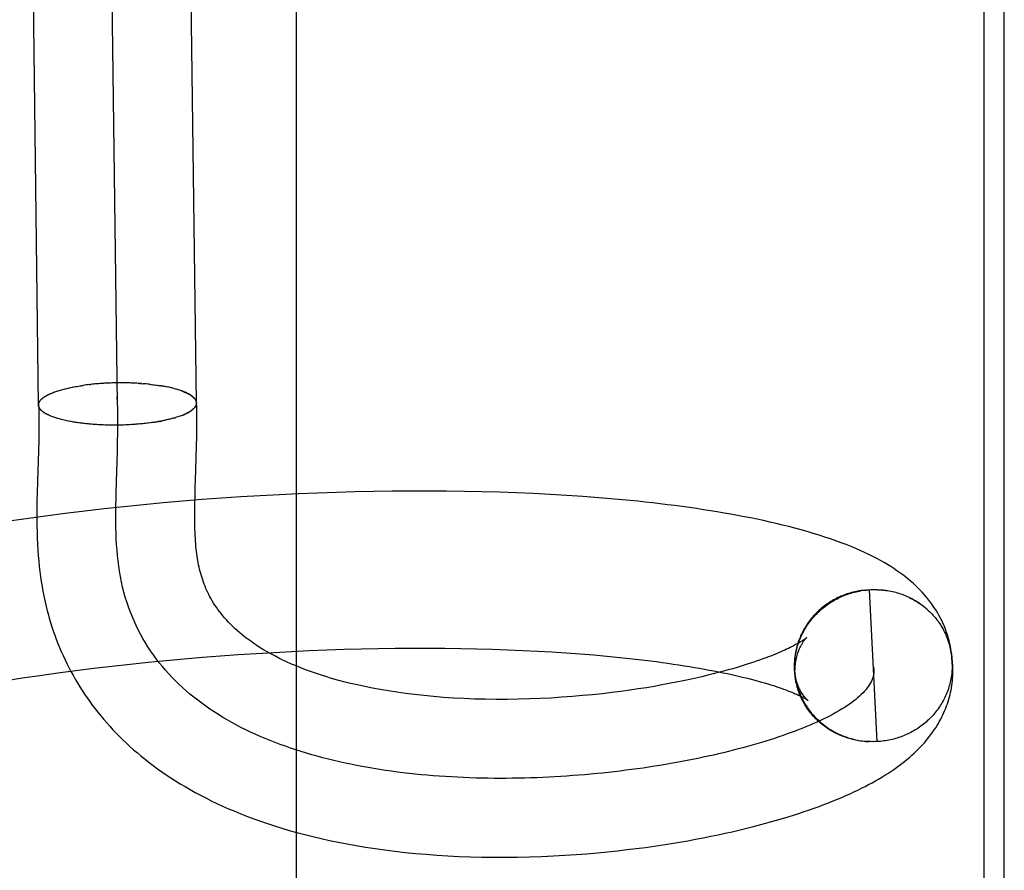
# Model space of a CAD drawing. Header units: inches. Extents: x 0 to 215, y 0 to 139.
# Tile 99 of 111: x 124.854 to 124.979, y 53.258 to 53.365. Entities that reach past the tile are written whole.
import ezdxf

# ---------------------------------------------------------------- set-up
doc = ezdxf.new("R2010")
doc.units = ezdxf.units.IN
doc.header["$LTSCALE"] = 11.804375
doc.header["$MEASUREMENT"] = 0
doc.linetypes.add('HIDDEN', pattern=[0.2, 0.1, -0.1])
doc.layers.add('DEFAULT_2', color=8, linetype='HIDDEN')

msp = doc.modelspace()

# ---------------------------------------------------------------- linework, layer by layer
at = {"layer": 'DEFAULT_2', "color": 8, "linetype": 'HIDDEN'}
for p, q in [((124.85686, 53.31657), (124.85461, 53.49554)), ((124.87686, 53.31682), (124.87461, 53.49569)), ((124.86686, 53.31669), (124.8648, 53.47946)), ((124.88956, 53.10421), (124.88956, 53.47921)), ((124.97662, 53.47918), (124.97662, 53.10424)), ((124.97921, 53.1071), (124.97921, 53.47631)), ((124.86011, 53.31859), (124.86027, 53.31863)), ((124.86042, 53.31867), (124.86062, 53.31871)), ((124.86059, 53.31871), (124.86079, 53.31875)), ((124.86076, 53.31874), (124.86097, 53.31879)), ((124.86093, 53.31878), (124.86116, 53.31883)), ((124.86129, 53.31885), (124.86251, 53.31906)), ((124.86326, 53.31915), (124.86348, 53.31918)), ((124.86368, 53.3192), (124.86345, 53.31917)), ((124.86389, 53.31922), (124.86365, 53.31919)), ((124.86409, 53.31924), (124.86384, 53.31921)), ((124.86429, 53.31925), (124.86404, 53.31923)), ((124.8645, 53.31927), (124.86423, 53.31925)), ((124.8647, 53.31929), (124.86443, 53.31926)), ((124.86491, 53.3193), (124.86463, 53.31928)), ((124.86512, 53.31931), (124.86483, 53.31929)), ((124.86532, 53.31933), (124.86503, 53.31931)), ((124.86553, 53.31934), (124.86523, 53.31932)), ((124.86574, 53.31935), (124.86543, 53.31933)), ((124.86595, 53.31935), (124.86563, 53.31934)), ((124.86616, 53.31936), (124.86584, 53.31935)), ((124.86637, 53.31937), (124.86604, 53.31935)), ((124.86659, 53.31937), (124.86624, 53.31936)), ((124.8668, 53.31938), (124.86645, 53.31937)), ((124.86701, 53.31938), (124.86665, 53.31937)), ((124.86722, 53.31938), (124.86686, 53.31937)), ((124.86743, 53.31938), (124.86708, 53.31938)), ((124.86764, 53.31938), (124.8673, 53.31938)), ((124.86785, 53.31938), (124.86752, 53.31938)), ((124.86806, 53.31937), (124.86774, 53.31937)), ((124.86827, 53.31937), (124.86796, 53.31937)), ((124.86848, 53.31936), (124.86818, 53.31937)), ((124.86869, 53.31935), (124.86839, 53.31936)), ((124.8689, 53.31935), (124.86861, 53.31935)), ((124.8691, 53.31934), (124.86883, 53.31934)), ((124.86931, 53.31933), (124.86904, 53.31933)), ((124.86951, 53.31931), (124.86926, 53.31932)), ((124.87091, 53.3192), (124.87112, 53.31917)), ((124.8711, 53.31918), (124.87132, 53.31914)), ((124.87129, 53.31916), (124.87152, 53.31912)), ((124.87148, 53.31913), (124.87171, 53.31909)), ((124.87166, 53.31911), (124.8719, 53.31907)), ((124.87185, 53.31908), (124.87209, 53.31904)), ((124.87203, 53.31906), (124.87228, 53.31901)), ((124.87239, 53.319), (124.87221, 53.31903)), ((124.87246, 53.31898), (124.87264, 53.31895)), ((124.87291, 53.31891), (124.87264, 53.31895)), ((124.87307, 53.31888), (124.87282, 53.31891)), ((124.87324, 53.31884), (124.873, 53.31888)), ((124.8734, 53.31881), (124.87317, 53.31885)), ((124.87356, 53.31877), (124.87334, 53.31881)), ((124.87372, 53.31874), (124.87351, 53.31877)), ((124.87387, 53.3187), (124.87367, 53.31874)), ((124.87402, 53.31866), (124.87383, 53.3187)), ((124.87416, 53.31862), (124.87398, 53.31866)), ((124.87414, 53.31862), (124.87429, 53.31857)), ((124.85816, 53.31791), (124.85832, 53.31798)), ((124.85827, 53.31797), (124.85843, 53.31803)), ((124.85839, 53.31802), (124.85855, 53.31808)), ((124.85851, 53.31807), (124.85867, 53.31813)), ((124.85863, 53.31812), (124.8588, 53.31818)), ((124.85876, 53.31817), (124.85893, 53.31823)), ((124.8765, 53.31607), (124.8764, 53.31601)), ((124.87655, 53.31613), (124.87647, 53.31607)), ((124.85844, 53.31516), (124.85827, 53.31522)), ((124.85856, 53.31512), (124.85839, 53.31517)), ((124.85868, 53.31507), (124.85851, 53.31512)), ((124.8588, 53.31502), (124.85864, 53.31507)), ((124.85893, 53.31498), (124.85877, 53.31502)), ((124.85907, 53.31493), (124.8589, 53.31498)), ((124.8592, 53.31489), (124.85907, 53.31493)), ((124.87283, 53.31461), (124.87256, 53.31456)), ((124.87299, 53.31465), (124.87274, 53.3146)), ((124.87316, 53.31469), (124.87292, 53.31463)), ((124.87332, 53.31472), (124.87309, 53.31467)), ((124.87348, 53.31476), (124.87326, 53.31471)), ((124.87364, 53.3148), (124.87343, 53.31475)), ((124.8738, 53.31484), (124.87359, 53.31479)), ((124.87395, 53.31488), (124.87375, 53.31484)), ((124.87407, 53.31492), (124.87391, 53.31488)), ((124.87395, 53.31488), (124.8741, 53.31493)), ((124.87407, 53.31492), (124.87424, 53.31497)), ((124.86062, 53.31453), (124.86043, 53.31458)), ((124.8608, 53.31449), (124.8606, 53.31454)), ((124.86098, 53.31446), (124.86077, 53.31451)), ((124.86116, 53.31442), (124.86094, 53.31447)), ((124.86135, 53.31439), (124.86112, 53.31444)), ((124.86148, 53.31438), (124.86129, 53.31441)), ((124.86166, 53.31435), (124.86135, 53.31439)), ((124.86185, 53.31432), (124.86154, 53.31436)), ((124.86203, 53.3143), (124.86173, 53.31433)), ((124.86223, 53.31427), (124.86192, 53.31431)), ((124.86242, 53.31425), (124.86212, 53.31428)), ((124.86261, 53.31423), (124.86232, 53.31425)), ((124.86281, 53.3142), (124.86252, 53.31423)), ((124.86301, 53.31418), (124.86272, 53.31421)), ((124.86321, 53.31416), (124.86293, 53.31418)), ((124.86341, 53.31414), (124.86314, 53.31416)), ((124.86362, 53.31413), (124.86334, 53.31414)), ((124.86383, 53.31411), (124.86356, 53.31413)), ((124.86403, 53.3141), (124.86377, 53.31411)), ((124.86424, 53.31408), (124.86398, 53.31409)), ((124.86445, 53.31407), (124.8642, 53.31408)), ((124.86466, 53.31406), (124.86441, 53.31407)), ((124.86488, 53.31405), (124.86463, 53.31406)), ((124.86663, 53.31401), (124.86638, 53.31402)), ((124.86686, 53.31402), (124.8666, 53.31402)), ((124.86706, 53.31402), (124.86682, 53.31402)), ((124.86727, 53.31402), (124.86703, 53.31402)), ((124.86812, 53.31405), (124.8679, 53.31405)), ((124.86855, 53.31408), (124.86829, 53.31406)), ((124.86876, 53.31409), (124.8685, 53.31407)), ((124.86897, 53.3141), (124.8687, 53.31408)), ((124.8691, 53.31411), (124.8689, 53.3141)), ((124.8693, 53.31413), (124.86897, 53.3141)), ((124.8695, 53.31414), (124.86919, 53.31412)), ((124.8697, 53.31416), (124.8694, 53.31413)), ((124.86989, 53.31418), (124.86961, 53.31415)), ((124.87009, 53.3142), (124.86981, 53.31417)), ((124.87028, 53.31422), (124.87002, 53.31419)), ((124.87048, 53.31424), (124.87023, 53.31421)), ((124.87067, 53.31426), (124.87043, 53.31424)), ((124.87086, 53.31429), (124.87063, 53.31426)), ((124.87104, 53.31431), (124.87083, 53.31428)), ((124.87123, 53.31434), (124.87104, 53.31431)), ((124.87123, 53.31434), (124.87248, 53.31454)), ((124.85689, 53.31213), (124.85685, 53.31072)), ((124.87688, 53.31129), (124.8769, 53.31261)), ((124.86685, 53.31062), (124.86689, 53.3121)), ((124.87684, 53.31004), (124.87688, 53.31129)), ((124.85685, 53.31072), (124.85673, 53.30696)), ((124.86673, 53.30689), (124.86685, 53.31062)), ((124.85673, 53.30696), (124.85669, 53.30535)), ((124.86669, 53.30541), (124.86673, 53.30689)), ((124.87669, 53.30505), (124.87671, 53.30609)), ((124.87667, 53.30405), (124.87669, 53.30505)), ((124.88005, 53.30475), (124.87758, 53.30457)), ((124.8825, 53.30492), (124.88005, 53.30475)), ((124.88494, 53.30506), (124.8825, 53.30492)), ((124.88738, 53.3052), (124.88494, 53.30506)), ((124.8898, 53.30531), (124.88738, 53.3052)), ((124.8922, 53.30541), (124.8898, 53.30531)), ((124.8946, 53.30549), (124.8922, 53.30541)), ((124.89697, 53.30556), (124.8946, 53.30549)), ((124.89933, 53.30561), (124.89697, 53.30556)), ((124.90167, 53.30564), (124.89933, 53.30561)), ((124.90399, 53.30566), (124.90167, 53.30564)), ((124.90629, 53.30566), (124.90399, 53.30566)), ((124.90856, 53.30565), (124.90629, 53.30566)), ((124.91081, 53.30562), (124.90856, 53.30565)), ((124.91304, 53.30557), (124.91081, 53.30562)), ((124.91524, 53.30551), (124.91304, 53.30557)), ((124.91742, 53.30543), (124.91524, 53.30551)), ((124.91956, 53.30534), (124.91742, 53.30543)), ((124.92168, 53.30523), (124.91956, 53.30534)), ((124.92377, 53.3051), (124.92168, 53.30523)), ((124.92582, 53.30497), (124.92377, 53.3051)), ((124.8652, 53.3034), (124.86272, 53.30311)), ((124.86768, 53.30367), (124.8652, 53.3034)), ((124.87016, 53.30392), (124.86768, 53.30367)), ((124.87264, 53.30415), (124.87016, 53.30392)), ((124.87512, 53.30437), (124.87264, 53.30415)), ((124.87758, 53.30457), (124.87512, 53.30437)), ((124.85528, 53.30216), (124.85281, 53.3018)), ((124.85775, 53.30249), (124.85528, 53.30216)), ((124.86023, 53.30281), (124.85775, 53.30249)), ((124.86272, 53.30311), (124.86023, 53.30281)), ((124.96147, 53.29309), (124.96108, 53.29305)), ((124.96128, 53.29308), (124.96169, 53.29312)), ((124.96149, 53.29311), (124.9619, 53.29314)), ((124.9617, 53.29313), (124.96211, 53.29315)), ((124.96311, 53.27391), (124.96211, 53.29315)), ((124.97198, 53.28702), (124.97233, 53.28589)), ((124.87762, 53.2846), (124.8799, 53.28478)), ((124.8799, 53.28478), (124.88217, 53.28494)), ((124.88217, 53.28494), (124.88443, 53.28509)), ((124.88443, 53.28509), (124.88669, 53.28522)), ((124.88669, 53.28522), (124.88893, 53.28534)), ((124.88893, 53.28534), (124.89116, 53.28544)), ((124.89116, 53.28544), (124.89337, 53.28553)), ((124.89337, 53.28553), (124.89557, 53.28561)), ((124.89557, 53.28561), (124.89775, 53.28566)), ((124.89775, 53.28566), (124.89991, 53.28571)), ((124.89991, 53.28571), (124.90205, 53.28574)), ((124.90205, 53.28574), (124.90416, 53.28575)), ((124.90416, 53.28575), (124.90625, 53.28575)), ((124.90625, 53.28575), (124.90832, 53.28574)), ((124.90832, 53.28574), (124.91035, 53.28571)), ((124.91035, 53.28571), (124.91236, 53.28567)), ((124.91236, 53.28567), (124.91434, 53.28562)), ((124.91434, 53.28562), (124.91628, 53.28555)), ((124.91628, 53.28555), (124.91819, 53.28547)), ((124.91819, 53.28547), (124.92007, 53.28538)), ((124.92007, 53.28538), (124.92191, 53.28527)), ((124.92191, 53.28527), (124.92371, 53.28516)), ((124.92371, 53.28516), (124.92547, 53.28503)), ((124.92547, 53.28503), (124.92719, 53.28489)), ((124.86388, 53.2832), (124.86617, 53.28347)), ((124.86617, 53.28347), (124.86846, 53.28373)), ((124.86846, 53.28373), (124.87075, 53.28397)), ((124.87075, 53.28397), (124.87304, 53.28419)), ((124.87304, 53.28419), (124.87533, 53.2844)), ((124.87533, 53.2844), (124.87762, 53.2846)), ((124.95261, 53.28361), (124.95261, 53.28341)), ((124.97259, 53.28416), (124.97261, 53.28371)), ((124.97269, 53.28247), (124.97267, 53.28359)), ((124.85479, 53.28197), (124.85705, 53.2823)), ((124.85705, 53.2823), (124.85932, 53.28261)), ((124.85932, 53.28261), (124.8616, 53.28291)), ((124.8616, 53.28291), (124.86388, 53.2832)), ((124.95261, 53.28341), (124.95264, 53.28302)), ((124.95261, 53.28321), (124.95265, 53.28281)), ((124.95264, 53.2828), (124.95268, 53.28241)), ((124.95265, 53.2826), (124.9527, 53.28221)), ((124.95268, 53.2824), (124.95273, 53.282)), ((124.9527, 53.2822), (124.95276, 53.2818)), ((124.85254, 53.28162), (124.85479, 53.28197)), ((124.95274, 53.28199), (124.9528, 53.2816)), ((124.95285, 53.28133), (124.95277, 53.28179)), ((124.95281, 53.28159), (124.9529, 53.28115)), ((124.95286, 53.28139), (124.95293, 53.281)), ((124.96247, 53.2739), (124.96205, 53.27389)), ((124.96268, 53.2739), (124.96226, 53.27389)), ((124.96289, 53.2739), (124.96247, 53.27389)), ((124.96311, 53.27391), (124.96268, 53.27389)), ((124.96332, 53.27392), (124.96289, 53.2739))]:
    msp.add_line(p, q, dxfattribs=at)
for points in [[(124.85904, 53.31827), (124.85918, 53.31832), (124.85932, 53.31837)], [(124.85934, 53.31837), (124.85949, 53.31841), (124.85963, 53.31846), (124.85979, 53.3185), (124.85994, 53.31854), (124.8601, 53.31859), (124.86026, 53.31863), (124.86042, 53.31867)], [(124.86111, 53.31882), (124.86134, 53.31886), (124.86153, 53.3189), (124.86172, 53.31893)], [(124.86192, 53.31897), (124.86211, 53.319), (124.86231, 53.31903), (124.86251, 53.31906)], [(124.86329, 53.31916), (124.86309, 53.31913), (124.8629, 53.31911), (124.8627, 53.31908), (124.86251, 53.31906)], [(124.86992, 53.31929), (124.86972, 53.3193), (124.86947, 53.31931)], [(124.86968, 53.3193), (124.86989, 53.31928), (124.8701, 53.31927)], [(124.87091, 53.3192), (124.87071, 53.31922), (124.87052, 53.31924), (124.87032, 53.31925), (124.87012, 53.31927)], [(124.87274, 53.31894), (124.87256, 53.31897), (124.87228, 53.31901)], [(124.87689, 53.31684), (124.87688, 53.31686), (124.87688, 53.31692), (124.87687, 53.31697), (124.87685, 53.31703), (124.87684, 53.31708), (124.87681, 53.31714), (124.87678, 53.3172), (124.87675, 53.31725), (124.87671, 53.31731), (124.87667, 53.31736), (124.87663, 53.31742), (124.87658, 53.31747), (124.87652, 53.31753), (124.87647, 53.31758), (124.8764, 53.31763), (124.87634, 53.31769), (124.87627, 53.31774), (124.87619, 53.31779), (124.87611, 53.31784), (124.87603, 53.31789), (124.87594, 53.31794), (124.87585, 53.31799), (124.87575, 53.31804), (124.87565, 53.31809), (124.87555, 53.31814), (124.87544, 53.31819), (124.87533, 53.31823), (124.87521, 53.31828), (124.8751, 53.31832), (124.87497, 53.31837), (124.87485, 53.31841), (124.87472, 53.31846), (124.87458, 53.3185), (124.87445, 53.31854), (124.87431, 53.31858)], [(124.87498, 53.31835), (124.8751, 53.31831), (124.87523, 53.31826), (124.87535, 53.31821), (124.87546, 53.31816), (124.87557, 53.31811), (124.87568, 53.31806), (124.87578, 53.31801), (124.87588, 53.31796), (124.87597, 53.31791), (124.87606, 53.31785), (124.87614, 53.3178), (124.87622, 53.31774), (124.8763, 53.31769), (124.87637, 53.31763), (124.87643, 53.31758), (124.87649, 53.31752), (124.87655, 53.31747), (124.8766, 53.31741), (124.87665, 53.31735), (124.87669, 53.3173), (124.87673, 53.31724), (124.87676, 53.31718), (124.87679, 53.31712), (124.87681, 53.31706), (124.87683, 53.317), (124.87684, 53.31695), (124.87685, 53.31689), (124.87686, 53.31683), (124.87686, 53.31682)], [(124.85686, 53.31657), (124.85686, 53.31658), (124.85686, 53.31664), (124.85687, 53.3167), (124.85688, 53.31676), (124.8569, 53.31682), (124.85692, 53.31688), (124.85695, 53.31694), (124.85698, 53.317), (124.85702, 53.31706), (124.85706, 53.31712), (124.85711, 53.31717), (124.85716, 53.31723), (124.85722, 53.31729), (124.85728, 53.31735), (124.85735, 53.31741), (124.85742, 53.31747), (124.85749, 53.31752), (124.85757, 53.31758), (124.85766, 53.31764), (124.85775, 53.31769), (124.85785, 53.31775), (124.85795, 53.3178), (124.85805, 53.31786), (124.85816, 53.31791)], [(124.85688, 53.31655), (124.85688, 53.31658), (124.85689, 53.31664), (124.85689, 53.3167), (124.8569, 53.31675), (124.85692, 53.31681), (124.85694, 53.31687), (124.85697, 53.31693), (124.857, 53.31699), (124.85703, 53.31704), (124.85707, 53.3171), (124.85712, 53.31716), (124.85717, 53.31722), (124.85722, 53.31727), (124.85728, 53.31733), (124.85734, 53.31739), (124.85741, 53.31744), (124.85748, 53.3175), (124.85756, 53.31755), (124.85764, 53.31761), (124.85772, 53.31766), (124.85781, 53.31772), (124.8579, 53.31777), (124.858, 53.31782), (124.8581, 53.31788), (124.85821, 53.31793)], [(124.8589, 53.31822), (124.85906, 53.31828), (124.8592, 53.31832)], [(124.86689, 53.3121), (124.86691, 53.31284), (124.86692, 53.31366), (124.86692, 53.31447), (124.86692, 53.31528), (124.8669, 53.31608), (124.86688, 53.31687), (124.86684, 53.31766)], [(124.85832, 53.31521), (124.85816, 53.31527), (124.85805, 53.31532), (124.85795, 53.31537), (124.85785, 53.31543), (124.85775, 53.31548), (124.85766, 53.31553), (124.85758, 53.31559), (124.8575, 53.31564), (124.85742, 53.3157), (124.85735, 53.31575), (124.85728, 53.31581), (124.85722, 53.31587), (124.85716, 53.31592), (124.85711, 53.31598), (124.85706, 53.31604), (124.85702, 53.3161), (124.85698, 53.31616), (124.85695, 53.31622), (124.85692, 53.31628), (124.8569, 53.31634), (124.85688, 53.3164), (124.85687, 53.31646), (124.85686, 53.31652), (124.85686, 53.31657)], [(124.85688, 53.31655), (124.8569, 53.316), (124.85691, 53.31539), (124.85692, 53.31476), (124.85692, 53.31412), (124.85691, 53.31347), (124.8569, 53.3128), (124.85689, 53.31213)], [(124.85821, 53.31526), (124.85811, 53.31531), (124.85801, 53.31536), (124.85791, 53.31541), (124.85781, 53.31546), (124.85772, 53.31551), (124.85764, 53.31557), (124.85756, 53.31562), (124.85748, 53.31567), (124.85741, 53.31573), (124.85734, 53.31578), (124.85728, 53.31584), (124.85722, 53.31589), (124.85717, 53.31595), (124.85712, 53.316), (124.85707, 53.31606), (124.85703, 53.31612), (124.857, 53.31617), (124.85697, 53.31623), (124.85694, 53.31629), (124.85692, 53.31635), (124.8569, 53.3164), (124.85689, 53.31646), (124.85689, 53.31652), (124.85688, 53.31655)], [(124.87644, 53.31602), (124.87633, 53.31595), (124.87626, 53.31589), (124.87618, 53.31584), (124.8761, 53.31578), (124.87602, 53.31573), (124.87593, 53.31567), (124.87583, 53.31562), (124.87573, 53.31556), (124.87563, 53.31551), (124.87552, 53.31546), (124.87541, 53.31541), (124.87529, 53.31535), (124.87517, 53.3153), (124.87505, 53.31525), (124.87492, 53.3152), (124.87478, 53.31515), (124.87465, 53.31511), (124.87451, 53.31506), (124.87436, 53.31501), (124.87422, 53.31497)], [(124.87504, 53.31524), (124.87516, 53.31529), (124.87528, 53.31534), (124.87539, 53.31539), (124.8755, 53.31544), (124.8756, 53.31549), (124.8757, 53.31554), (124.8758, 53.31559), (124.8759, 53.31564), (124.87599, 53.31569), (124.87607, 53.31575), (124.87615, 53.3158), (124.87623, 53.31585), (124.8763, 53.31591), (124.87637, 53.31596)], [(124.87686, 53.31682), (124.87686, 53.31677), (124.87685, 53.31671), (124.87684, 53.31665), (124.87682, 53.31659), (124.8768, 53.31653), (124.87678, 53.31647), (124.87675, 53.31641), (124.87671, 53.31636), (124.87667, 53.3163), (124.87663, 53.31624), (124.87658, 53.31618), (124.87652, 53.31612)], [(124.87665, 53.31624), (124.8767, 53.31629), (124.87673, 53.31635), (124.87677, 53.31641), (124.8768, 53.31646), (124.87682, 53.31652), (124.87685, 53.31658), (124.87686, 53.31663), (124.87687, 53.31669), (124.87688, 53.31675), (124.87689, 53.3168), (124.87689, 53.31684)], [(124.8769, 53.31261), (124.87691, 53.3133), (124.87692, 53.31401), (124.87692, 53.31475), (124.87691, 53.31551), (124.8769, 53.31629), (124.87689, 53.31684)], [(124.86045, 53.31456), (124.86028, 53.3146), (124.86011, 53.31464), (124.85995, 53.31468), (124.85979, 53.31472), (124.85963, 53.31476), (124.85948, 53.3148), (124.85933, 53.31484), (124.85918, 53.31489), (124.85904, 53.31493)], [(124.86641, 53.31401), (124.86618, 53.31401), (124.86596, 53.31402), (124.86574, 53.31402), (124.86552, 53.31402), (124.86529, 53.31403), (124.86507, 53.31404), (124.86485, 53.31405)], [(124.86833, 53.31406), (124.86809, 53.31405), (124.86788, 53.31404), (124.86768, 53.31403), (124.86747, 53.31403), (124.86727, 53.31402)], [(124.87181, 53.31443), (124.87162, 53.3144), (124.87143, 53.31437), (124.87123, 53.31434)], [(124.87265, 53.31458), (124.87238, 53.31453), (124.87219, 53.31449), (124.872, 53.31446)], [(124.87671, 53.30609), (124.87678, 53.30828), (124.87684, 53.31004)], [(124.85669, 53.30535), (124.85667, 53.30453), (124.85666, 53.3037), (124.85665, 53.30287), (124.85666, 53.30205), (124.85667, 53.30124), (124.85668, 53.30045), (124.85671, 53.29968), (124.85674, 53.29893), (124.85678, 53.29819), (124.85684, 53.29748), (124.85689, 53.29679), (124.85696, 53.29611), (124.85704, 53.29545), (124.85712, 53.29481), (124.85721, 53.29418), (124.85731, 53.29356), (124.85742, 53.29296), (124.85753, 53.29238), (124.85766, 53.2918), (124.85779, 53.29123), (124.85792, 53.29067), (124.85807, 53.29011), (124.85822, 53.28956), (124.85839, 53.28901), (124.85856, 53.28847), (124.85873, 53.28794), (124.85892, 53.2874), (124.85912, 53.28687), (124.85932, 53.28635), (124.85953, 53.28582), (124.85975, 53.28531), (124.85998, 53.2848), (124.86022, 53.28429), (124.86046, 53.28379), (124.86071, 53.28329), (124.86097, 53.2828), (124.86124, 53.28231), (124.86151, 53.28182), (124.8618, 53.28134), (124.86209, 53.28086), (124.86239, 53.28039), (124.8627, 53.27992), (124.86302, 53.27945), (124.86335, 53.27898), (124.86368, 53.27852), (124.86403, 53.27807), (124.86438, 53.27762), (124.86474, 53.27717), (124.86512, 53.27672), (124.8655, 53.27628), (124.86589, 53.27585), (124.86629, 53.27541), (124.8667, 53.27498), (124.86712, 53.27455), (124.86755, 53.27413), (124.868, 53.27371), (124.86845, 53.27329), (124.86891, 53.27288), (124.86939, 53.27247), (124.86987, 53.27206), (124.87037, 53.27166), (124.87088, 53.27126), (124.8714, 53.27086), (124.87194, 53.27047), (124.87249, 53.27008), (124.87305, 53.26969), (124.87362, 53.26931), (124.87421, 53.26894), (124.87481, 53.26856), (124.87543, 53.2682), (124.87606, 53.26783), (124.8767, 53.26747), (124.87737, 53.26711), (124.87805, 53.26676), (124.87875, 53.26641), (124.87946, 53.26607), (124.88019, 53.26573), (124.88095, 53.2654), (124.88172, 53.26507), (124.88251, 53.26474), (124.88332, 53.26443), (124.88415, 53.26412), (124.885, 53.26381), (124.88587, 53.26351), (124.88677, 53.26322), (124.88769, 53.26293), (124.88863, 53.26265), (124.8896, 53.26238), (124.8906, 53.26212), (124.89162, 53.26186), (124.89267, 53.26161), (124.89374, 53.26138), (124.89484, 53.26115), (124.89597, 53.26093), (124.89712, 53.26072), (124.8983, 53.26053), (124.89951, 53.26034), (124.90075, 53.26017), (124.90202, 53.26001), (124.90331, 53.25987), (124.90463, 53.25974), (124.90597, 53.25962), (124.90734, 53.25952), (124.90873, 53.25943), (124.91013, 53.25936), (124.91157, 53.25931), (124.91302, 53.25927), (124.9145, 53.25925), (124.91601, 53.25925), (124.91753, 53.25927), (124.91906, 53.2593), (124.92058, 53.25935), (124.92208, 53.25942), (124.92355, 53.2595), (124.92497, 53.25959), (124.92634, 53.2597), (124.92767, 53.25981), (124.92895, 53.25994), (124.9302, 53.26007), (124.93141, 53.26021), (124.93259, 53.26035), (124.93374, 53.2605), (124.93486, 53.26066), (124.93596, 53.26083), (124.93703, 53.261), (124.93808, 53.26117), (124.9391, 53.26135), (124.9401, 53.26153), (124.94107, 53.26172), (124.94202, 53.2619), (124.94295, 53.2621), (124.94385, 53.26229), (124.94473, 53.26249), (124.94559, 53.26269), (124.94643, 53.26289), (124.94726, 53.2631), (124.94806, 53.2633), (124.94884, 53.26351), (124.94961, 53.26373), (124.95036, 53.26394), (124.9511, 53.26415), (124.95181, 53.26437), (124.95251, 53.26459), (124.95319, 53.26481), (124.95386, 53.26503), (124.95451, 53.26525), (124.95514, 53.26548), (124.95576, 53.2657), (124.95636, 53.26593), (124.95695, 53.26615), (124.95752, 53.26638), (124.95808, 53.26661), (124.95862, 53.26684), (124.95914, 53.26707), (124.95966, 53.2673), (124.96015, 53.26753), (124.96064, 53.26776), (124.96111, 53.26799), (124.96157, 53.26822), (124.96201, 53.26845), (124.96245, 53.26869), (124.96287, 53.26892), (124.96328, 53.26916), (124.96369, 53.2694), (124.96408, 53.26964), (124.96446, 53.26988), (124.96484, 53.27013), (124.9652, 53.27038), (124.96556, 53.27063), (124.9659, 53.27088), (124.96624, 53.27113), (124.96656, 53.27139), (124.96688, 53.27165), (124.96719, 53.27191), (124.96749, 53.27217), (124.96778, 53.27243), (124.96806, 53.2727), (124.96833, 53.27297), (124.96859, 53.27323), (124.96884, 53.2735), (124.96909, 53.27377), (124.96932, 53.27404), (124.96954, 53.27432), (124.96975, 53.27459), (124.96996, 53.27486), (124.97015, 53.27513), (124.97034, 53.2754), (124.97052, 53.27567), (124.97069, 53.27594), (124.97085, 53.27621), (124.97101, 53.27649), (124.97116, 53.27676), (124.9713, 53.27704), (124.97143, 53.27731), (124.97156, 53.27759), (124.97168, 53.27787), (124.97179, 53.27815), (124.9719, 53.27843), (124.972, 53.27871)], [(124.86713, 53.2955), (124.86703, 53.29616), (124.86694, 53.29683), (124.86687, 53.29751), (124.86681, 53.2982), (124.86676, 53.29889), (124.86672, 53.2996), (124.86669, 53.30031), (124.86667, 53.30102), (124.86666, 53.30174), (124.86665, 53.30247), (124.86666, 53.3032), (124.86666, 53.30393), (124.86668, 53.30467), (124.86669, 53.30541)], [(124.97261, 53.28371), (124.9726, 53.284), (124.97258, 53.28434), (124.97256, 53.28467), (124.97252, 53.28501), (124.97248, 53.28534), (124.97243, 53.28567), (124.97237, 53.28601), (124.9723, 53.28634), (124.97222, 53.28667), (124.97214, 53.28699), (124.97204, 53.28732), (124.97194, 53.28764), (124.97182, 53.28797), (124.9717, 53.28829), (124.97157, 53.28861), (124.97143, 53.28892), (124.97129, 53.28924), (124.97113, 53.28955), (124.97096, 53.28986), (124.97079, 53.29017), (124.97061, 53.29048), (124.97041, 53.29078), (124.97021, 53.29109), (124.97, 53.29139), (124.96977, 53.29168), (124.96954, 53.29198), (124.9693, 53.29227), (124.96905, 53.29256), (124.96879, 53.29285), (124.96852, 53.29313), (124.96824, 53.29341), (124.96795, 53.29369), (124.96765, 53.29397), (124.96734, 53.29424), (124.96702, 53.29451), (124.96668, 53.29478), (124.96634, 53.29504), (124.96598, 53.29531), (124.96561, 53.29557), (124.96522, 53.29583), (124.96482, 53.29608), (124.9644, 53.29634), (124.96397, 53.2966), (124.96352, 53.29685), (124.96305, 53.29711), (124.96256, 53.29736), (124.96204, 53.29762), (124.96151, 53.29787), (124.96096, 53.29812), (124.96039, 53.29837), (124.95979, 53.29862), (124.95918, 53.29887), (124.95854, 53.29911), (124.95788, 53.29935), (124.95719, 53.29959), (124.95649, 53.29983), (124.95576, 53.30006), (124.95501, 53.30029), (124.95425, 53.30052), (124.95348, 53.30074), (124.95269, 53.30095), (124.9519, 53.30115), (124.95111, 53.30135), (124.95031, 53.30154), (124.94951, 53.30173), (124.94871, 53.30191), (124.9479, 53.30208), (124.94708, 53.30225), (124.94625, 53.30241), (124.94541, 53.30257), (124.94457, 53.30272), (124.94371, 53.30287), (124.94285, 53.30302), (124.94197, 53.30316), (124.94109, 53.3033), (124.9402, 53.30343), (124.9393, 53.30356), (124.9384, 53.30369), (124.93748, 53.30381), (124.93656, 53.30393), (124.93562, 53.30404), (124.93468, 53.30415), (124.93373, 53.30426), (124.93277, 53.30436), (124.9318, 53.30446), (124.93083, 53.30455), (124.92984, 53.30464), (124.92885, 53.30473), (124.92785, 53.30481), (124.92582, 53.30497)], [(124.95417, 53.28708), (124.95416, 53.28708), (124.95415, 53.28707), (124.95414, 53.28706), (124.95412, 53.28704), (124.95409, 53.28702), (124.95406, 53.287), (124.95403, 53.28697), (124.95398, 53.28694), (124.95393, 53.2869), (124.95387, 53.28686), (124.9538, 53.28681), (124.95372, 53.28676), (124.95364, 53.2867), (124.95354, 53.28664), (124.95344, 53.28658), (124.95333, 53.28651), (124.9532, 53.28644), (124.95307, 53.28636), (124.95293, 53.28628), (124.95277, 53.2862), (124.95261, 53.28611), (124.95244, 53.28602), (124.95225, 53.28592), (124.95206, 53.28583), (124.95185, 53.28572), (124.95163, 53.28562), (124.9514, 53.28551), (124.95115, 53.2854), (124.95089, 53.28529), (124.95062, 53.28517), (124.95033, 53.28505), (124.95002, 53.28492), (124.9497, 53.28479), (124.94935, 53.28466), (124.94899, 53.28452), (124.94861, 53.28438), (124.94821, 53.28424), (124.94779, 53.28409), (124.94735, 53.28394), (124.94688, 53.28379), (124.9464, 53.28363), (124.94589, 53.28348), (124.94536, 53.28331), (124.94481, 53.28315), (124.94422, 53.28299), (124.94362, 53.28282), (124.94298, 53.28265), (124.94232, 53.28248), (124.94163, 53.28231), (124.9409, 53.28213), (124.94015, 53.28196), (124.93935, 53.28178), (124.93853, 53.2816), (124.93766, 53.28143), (124.93677, 53.28125), (124.93583, 53.28108), (124.93487, 53.28091), (124.93387, 53.28074), (124.93283, 53.28058), (124.93175, 53.28042), (124.93064, 53.28027), (124.92948, 53.28012), (124.92829, 53.27998), (124.92706, 53.27985), (124.92579, 53.27973), (124.9245, 53.27961), (124.92317, 53.27952), (124.92181, 53.27943), (124.92043, 53.27936), (124.91904, 53.27931), (124.91764, 53.27927), (124.91624, 53.27925), (124.91484, 53.27925), (124.91346, 53.27927), (124.91209, 53.2793), (124.91075, 53.27936), (124.90943, 53.27943), (124.90815, 53.27951), (124.90689, 53.27961), (124.90567, 53.27973), (124.90449, 53.27986), (124.90335, 53.28), (124.90225, 53.28016), (124.90119, 53.28032), (124.90016, 53.2805), (124.89916, 53.28068), (124.89819, 53.28088), (124.89726, 53.28108), (124.89637, 53.28129), (124.89553, 53.2815), (124.89474, 53.28171), (124.89399, 53.28192), (124.89328, 53.28214), (124.8926, 53.28235), (124.89195, 53.28257), (124.89132, 53.28279), (124.8907, 53.28302), (124.8901, 53.28325), (124.88951, 53.28349), (124.88893, 53.28373), (124.88837, 53.28398), (124.88782, 53.28424), (124.8873, 53.2845), (124.88679, 53.28476), (124.8863, 53.28502), (124.88582, 53.28528), (124.88537, 53.28555), (124.88494, 53.28581), (124.88452, 53.28608), (124.88412, 53.28635), (124.88374, 53.28662), (124.88337, 53.28688), (124.88302, 53.28715), (124.88268, 53.28742), (124.88236, 53.28769), (124.88205, 53.28796), (124.88175, 53.28823), (124.88146, 53.2885), (124.88119, 53.28877), (124.88092, 53.28904), (124.88067, 53.28932), (124.88043, 53.28959), (124.8802, 53.28986), (124.87999, 53.29013), (124.87978, 53.2904), (124.87958, 53.29067), (124.87939, 53.29094), (124.87921, 53.29121), (124.87904, 53.29147), (124.87888, 53.29174), (124.87873, 53.29201), (124.87858, 53.29227), (124.87844, 53.29254), (124.87831, 53.2928), (124.87819, 53.29307), (124.87807, 53.29333), (124.87796, 53.2936), (124.87786, 53.29386), (124.87776, 53.29412), (124.87766, 53.29439), (124.87758, 53.29466), (124.87749, 53.29493), (124.87741, 53.2952), (124.87734, 53.29548), (124.87727, 53.29575), (124.8772, 53.29602), (124.87715, 53.29629), (124.87709, 53.29656), (124.87704, 53.29684), (124.87699, 53.29712), (124.87695, 53.2974), (124.87691, 53.2977), (124.87687, 53.298), (124.87684, 53.29832), (124.87681, 53.29865), (124.87678, 53.29899), (124.87675, 53.29934), (124.87673, 53.2997), (124.87671, 53.30008), (124.87669, 53.30047), (124.87668, 53.30088), (124.87667, 53.3013), (124.87666, 53.30173), (124.87666, 53.30217), (124.87665, 53.30262), (124.87666, 53.30309), (124.87666, 53.30356), (124.87667, 53.30405)], [(124.96261, 53.28353), (124.96265, 53.28334), (124.96268, 53.28315), (124.96269, 53.28296), (124.96269, 53.28277), (124.96268, 53.28258), (124.96265, 53.28239), (124.96261, 53.28219), (124.96255, 53.28198), (124.96247, 53.28177), (124.96238, 53.28156), (124.96227, 53.28135), (124.96215, 53.28114), (124.96201, 53.28093), (124.96185, 53.28072), (124.96169, 53.28051), (124.9615, 53.2803), (124.96131, 53.28008), (124.96109, 53.27987), (124.96087, 53.27966), (124.96063, 53.27945), (124.96038, 53.27924), (124.96011, 53.27903), (124.95983, 53.27883), (124.95954, 53.27862), (124.95923, 53.27841), (124.95891, 53.2782), (124.95858, 53.278), (124.95823, 53.27779), (124.95788, 53.27759), (124.95751, 53.27739), (124.95713, 53.27719), (124.95674, 53.27698), (124.95633, 53.27678), (124.95592, 53.27659), (124.95549, 53.27639), (124.95505, 53.27619), (124.9546, 53.276), (124.95415, 53.27581), (124.95368, 53.27561), (124.9532, 53.27542), (124.95271, 53.27524), (124.95221, 53.27505), (124.9517, 53.27487), (124.95118, 53.27468), (124.95065, 53.2745), (124.95011, 53.27432), (124.94956, 53.27415), (124.949, 53.27397), (124.94844, 53.2738), (124.94787, 53.27363), (124.94728, 53.27346), (124.94669, 53.27329), (124.9461, 53.27313), (124.94549, 53.27297), (124.94488, 53.27281), (124.94426, 53.27265), (124.94363, 53.2725), (124.94299, 53.27235), (124.94235, 53.2722), (124.9417, 53.27206), (124.94104, 53.27192), (124.94038, 53.27178), (124.93971, 53.27164), (124.93904, 53.27151), (124.93836, 53.27138), (124.93767, 53.27125), (124.93698, 53.27113), (124.93629, 53.27101), (124.93558, 53.27089), (124.93488, 53.27078), (124.93417, 53.27067), (124.93345, 53.27056), (124.93273, 53.27046), (124.932, 53.27036), (124.93127, 53.27027), (124.93054, 53.27017), (124.92981, 53.27009), (124.92907, 53.27), (124.92832, 53.26992), (124.92757, 53.26985), (124.92683, 53.26978), (124.92607, 53.26971), (124.92532, 53.26965), (124.92456, 53.26959), (124.9238, 53.26954), (124.92304, 53.26949), (124.92227, 53.26944), (124.92151, 53.2694), (124.92074, 53.26936), (124.91997, 53.26933), (124.9192, 53.26931), (124.91843, 53.26929), (124.91766, 53.26927), (124.91689, 53.26926), (124.91611, 53.26925), (124.91534, 53.26925), (124.91457, 53.26925), (124.91379, 53.26926), (124.91302, 53.26927), (124.91225, 53.26929), (124.91148, 53.26932), (124.9107, 53.26935), (124.90993, 53.26938), (124.90916, 53.26942), (124.9084, 53.26947), (124.90763, 53.26952), (124.90686, 53.26958), (124.9061, 53.26964), (124.90534, 53.26971), (124.90458, 53.26979), (124.90382, 53.26987), (124.90307, 53.26996), (124.90232, 53.27005), (124.90157, 53.27015), (124.90082, 53.27026), (124.90008, 53.27037), (124.89934, 53.27049), (124.89861, 53.27062), (124.89788, 53.27075), (124.89715, 53.27089), (124.89643, 53.27103), (124.89571, 53.27118), (124.89499, 53.27134), (124.89428, 53.27151), (124.89358, 53.27168), (124.89288, 53.27186), (124.89218, 53.27204), (124.89149, 53.27224), (124.89081, 53.27244), (124.89013, 53.27264), (124.88946, 53.27286), (124.88879, 53.27308), (124.88814, 53.27331), (124.88748, 53.27354), (124.88684, 53.27379), (124.8862, 53.27404), (124.88556, 53.2743), (124.88494, 53.27456), (124.88432, 53.27484), (124.88371, 53.27512), (124.88311, 53.27541), (124.88251, 53.27571), (124.88192, 53.27602), (124.88135, 53.27633), (124.88078, 53.27665), (124.88021, 53.27698), (124.87966, 53.27732), (124.87912, 53.27767), (124.87858, 53.27802), (124.87806, 53.27839), (124.87754, 53.27876), (124.87704, 53.27914), (124.87654, 53.27953), (124.87605, 53.27992), (124.87558, 53.28033), (124.87511, 53.28075), (124.87466, 53.28117), (124.87421, 53.2816), (124.87378, 53.28205), (124.87336, 53.2825), (124.87295, 53.28296), (124.87255, 53.28343), (124.87216, 53.2839), (124.87178, 53.28439), (124.87142, 53.28489), (124.87107, 53.28539), (124.87073, 53.28591), (124.8704, 53.28644), (124.87009, 53.28697), (124.86979, 53.28752), (124.8695, 53.28807), (124.86922, 53.28863), (124.86896, 53.28921), (124.86871, 53.28979), (124.86848, 53.29038), (124.86826, 53.29099), (124.86805, 53.2916), (124.86786, 53.29223), (124.86769, 53.29286), (124.86752, 53.2935), (124.86738, 53.29416), (124.86724, 53.29482), (124.86713, 53.2955)], [(124.96126, 53.29306), (124.96088, 53.29302), (124.96067, 53.29298), (124.96047, 53.29294), (124.96027, 53.2929), (124.96007, 53.29285), (124.95987, 53.2928), (124.95967, 53.29274), (124.95947, 53.29268), (124.95927, 53.29262), (124.95908, 53.29255), (124.95889, 53.29247), (124.95869, 53.2924), (124.9585, 53.29232), (124.95832, 53.29223), (124.95813, 53.29215), (124.95795, 53.29206), (124.95776, 53.29196), (124.95758, 53.29186), (124.95741, 53.29176), (124.95723, 53.29166), (124.95706, 53.29155), (124.95689, 53.29143), (124.95672, 53.29132), (124.95655, 53.2912), (124.95639, 53.29108), (124.95623, 53.29095), (124.95607, 53.29082), (124.95591, 53.29069), (124.95576, 53.29055), (124.95561, 53.29042), (124.95546, 53.29027), (124.95532, 53.29013), (124.95518, 53.28998), (124.95504, 53.28983), (124.95491, 53.28968), (124.95478, 53.28953), (124.95465, 53.28937), (124.95453, 53.28921), (124.95441, 53.28905), (124.95429, 53.28888), (124.95418, 53.28871), (124.95407, 53.28855), (124.95396, 53.28837), (124.95386, 53.2882), (124.95376, 53.28802), (124.95367, 53.28785), (124.95358, 53.28767), (124.95349, 53.28749), (124.95341, 53.2873), (124.95333, 53.28712), (124.95325, 53.28693), (124.95318, 53.28675), (124.95311, 53.28656), (124.95305, 53.28637), (124.95299, 53.28618), (124.95294, 53.28598), (124.95289, 53.28579), (124.95284, 53.28559), (124.9528, 53.2854), (124.95276, 53.2852), (124.95273, 53.28501), (124.9527, 53.28481), (124.95267, 53.28461), (124.95265, 53.28441), (124.95263, 53.28421), (124.95262, 53.28401), (124.95261, 53.28381), (124.95261, 53.28361)], [(124.95263, 53.28323), (124.95263, 53.28343), (124.95264, 53.28364), (124.95264, 53.28384), (124.95266, 53.28405), (124.95268, 53.28425), (124.9527, 53.28446), (124.95272, 53.28466), (124.95276, 53.28486), (124.95279, 53.28507), (124.95283, 53.28527), (124.95288, 53.28547), (124.95292, 53.28567), (124.95298, 53.28587), (124.95303, 53.28607), (124.9531, 53.28627), (124.95316, 53.28647), (124.95323, 53.28666), (124.95331, 53.28685), (124.95339, 53.28705), (124.95347, 53.28724), (124.95356, 53.28743), (124.95365, 53.28761), (124.95375, 53.2878), (124.95384, 53.28798), (124.95395, 53.28816), (124.95406, 53.28834), (124.95417, 53.28852), (124.95428, 53.28869), (124.9544, 53.28887), (124.95452, 53.28904), (124.95465, 53.2892), (124.95478, 53.28937), (124.95491, 53.28953), (124.95505, 53.28969), (124.95519, 53.28985), (124.95534, 53.29), (124.95548, 53.29015), (124.95563, 53.2903), (124.95579, 53.29044), (124.95594, 53.29059), (124.9561, 53.29072), (124.95627, 53.29086), (124.95643, 53.29099), (124.9566, 53.29112), (124.95677, 53.29125), (124.95694, 53.29137), (124.95712, 53.29149), (124.9573, 53.2916), (124.95748, 53.29171), (124.95766, 53.29182), (124.95785, 53.29192), (124.95804, 53.29202), (124.95823, 53.29212), (124.95842, 53.29221), (124.95861, 53.2923), (124.95881, 53.29238), (124.95901, 53.29246), (124.9592, 53.29254), (124.9594, 53.29261), (124.95961, 53.29267), (124.95981, 53.29274), (124.96001, 53.2928), (124.96022, 53.29285), (124.96043, 53.2929), (124.96064, 53.29295), (124.96084, 53.29299), (124.96105, 53.29303)], [(124.9619, 53.29314), (124.96232, 53.29317), (124.96253, 53.29317), (124.96274, 53.29318), (124.96295, 53.29318), (124.96316, 53.29317), (124.96338, 53.29316), (124.96359, 53.29315), (124.9638, 53.29313), (124.964, 53.29311), (124.96421, 53.29308), (124.96442, 53.29305), (124.96463, 53.29301), (124.96484, 53.29297), (124.96504, 53.29293), (124.96524, 53.29288), (124.96545, 53.29283), (124.96565, 53.29277), (124.96585, 53.29271), (124.96605, 53.29265), (124.96625, 53.29258), (124.96644, 53.29251), (124.96664, 53.29243), (124.96683, 53.29235), (124.96702, 53.29226), (124.96721, 53.29217), (124.96739, 53.29208), (124.96758, 53.29199), (124.96776, 53.29189), (124.96794, 53.29178), (124.96812, 53.29167), (124.96829, 53.29156), (124.96846, 53.29145), (124.96863, 53.29133), (124.9688, 53.29121), (124.96896, 53.29108), (124.96913, 53.29095), (124.96928, 53.29082), (124.96944, 53.29069)], [(124.96211, 53.29315), (124.96232, 53.29317), (124.96253, 53.29317), (124.96274, 53.29317), (124.96295, 53.29317), (124.96316, 53.29316), (124.96337, 53.29315), (124.96358, 53.29314), (124.96379, 53.29312), (124.964, 53.2931), (124.96421, 53.29307), (124.96442, 53.29304), (124.96462, 53.293)], [(124.96643, 53.29249), (124.96663, 53.29241), (124.96682, 53.29233), (124.96701, 53.29224), (124.9672, 53.29215), (124.96738, 53.29206), (124.96757, 53.29196), (124.96775, 53.29186), (124.96793, 53.29176), (124.96811, 53.29165), (124.96828, 53.29154), (124.96845, 53.29143), (124.96862, 53.29131), (124.96879, 53.29119), (124.96895, 53.29106), (124.96912, 53.29093), (124.96927, 53.2908), (124.96943, 53.29067), (124.96958, 53.29053), (124.96973, 53.29039), (124.96988, 53.29024), (124.97002, 53.29009), (124.97016, 53.28994), (124.9703, 53.28979), (124.97043, 53.28964), (124.97056, 53.28948), (124.97068, 53.28932), (124.97081, 53.28915), (124.97093, 53.28899), (124.97104, 53.28882), (124.97115, 53.28865), (124.97126, 53.28847), (124.97136, 53.2883), (124.97146, 53.28812), (124.97156, 53.28794), (124.97165, 53.28776), (124.97174, 53.28758), (124.97182, 53.28739), (124.9719, 53.28721), (124.97198, 53.28702)], [(124.97105, 53.28883), (124.97116, 53.28866), (124.97126, 53.28848), (124.97137, 53.28831), (124.97147, 53.28813), (124.97156, 53.28795), (124.97165, 53.28777), (124.97174, 53.28758), (124.97182, 53.2874), (124.9719, 53.28721), (124.97198, 53.28702)], [(124.95271, 53.28244), (124.9527, 53.28264), (124.95269, 53.28286), (124.9527, 53.28307), (124.95271, 53.28329), (124.95272, 53.2835), (124.95274, 53.2837), (124.95277, 53.28391), (124.9528, 53.2841), (124.95283, 53.28429), (124.95287, 53.28447), (124.95291, 53.28465), (124.95296, 53.28482), (124.95301, 53.28498), (124.95306, 53.28514), (124.95311, 53.28528), (124.95316, 53.28543), (124.95322, 53.28556), (124.95327, 53.28569), (124.95332, 53.28581), (124.95338, 53.28592), (124.95343, 53.28603), (124.95348, 53.28613), (124.95354, 53.28622), (124.95359, 53.28631), (124.95364, 53.2864), (124.95369, 53.28647), (124.95374, 53.28655), (124.95378, 53.28662), (124.95383, 53.28668), (124.95387, 53.28674), (124.95391, 53.28679), (124.95395, 53.28684), (124.95398, 53.28688), (124.95402, 53.28692), (124.95405, 53.28696), (124.95407, 53.28699), (124.9541, 53.28702), (124.95412, 53.28704), (124.95414, 53.28705), (124.95415, 53.28707), (124.95416, 53.28708), (124.95416, 53.28708)], [(124.92719, 53.28489), (124.92887, 53.28474), (124.92969, 53.28466), (124.9305, 53.28458), (124.9313, 53.28449), (124.93209, 53.2844), (124.93287, 53.28432), (124.93364, 53.28422), (124.93439, 53.28413), (124.93513, 53.28404), (124.93586, 53.28394), (124.93658, 53.28384), (124.93728, 53.28374), (124.93797, 53.28363), (124.93865, 53.28353), (124.93931, 53.28342), (124.93996, 53.28331), (124.9406, 53.2832), (124.94123, 53.28309), (124.94184, 53.28298), (124.94243, 53.28287), (124.94301, 53.28275), (124.94358, 53.28264), (124.94413, 53.28252), (124.94467, 53.2824), (124.9452, 53.28229), (124.94571, 53.28217), (124.9462, 53.28205), (124.94668, 53.28193), (124.94715, 53.28181), (124.9476, 53.2817), (124.94803, 53.28158), (124.94845, 53.28146), (124.94885, 53.28135), (124.94924, 53.28123), (124.94962, 53.28112), (124.94997, 53.281), (124.95032, 53.28089), (124.95064, 53.28078), (124.95096, 53.28067), (124.95125, 53.28057), (124.95153, 53.28046), (124.9518, 53.28036), (124.95205, 53.28026), (124.95229, 53.28017), (124.95251, 53.28007), (124.95271, 53.27998), (124.95291, 53.2799), (124.95309, 53.27981), (124.95325, 53.27973), (124.9534, 53.27966), (124.95354, 53.27959), (124.95367, 53.27952), (124.95378, 53.27946), (124.95388, 53.2794), (124.95397, 53.27935), (124.95405, 53.27931), (124.95412, 53.27926), (124.95417, 53.27923), (124.95422, 53.2792), (124.95426, 53.27917), (124.95428, 53.27915), (124.95429, 53.27915)], [(124.97239, 53.28561), (124.97233, 53.28586), (124.97233, 53.28589)], [(124.97267, 53.28359), (124.97266, 53.28381), (124.97264, 53.28406), (124.97261, 53.28432), (124.97258, 53.28458), (124.97254, 53.28484), (124.9725, 53.28509), (124.97245, 53.28535), (124.97237, 53.28569)], [(124.97241, 53.28552), (124.97244, 53.28536), (124.97247, 53.28519), (124.9725, 53.28502), (124.97252, 53.28485), (124.97254, 53.28468), (124.97256, 53.28451), (124.97258, 53.28433), (124.97259, 53.28416)], [(124.95266, 53.28261), (124.95262, 53.28322), (124.95261, 53.28346)], [(124.97261, 53.2837), (124.97261, 53.28351), (124.9726, 53.2833), (124.97259, 53.28309), (124.97258, 53.28289), (124.97256, 53.28268), (124.97254, 53.28248), (124.97251, 53.28227), (124.97248, 53.28207), (124.97245, 53.28187), (124.97241, 53.28166), (124.97236, 53.28146), (124.97232, 53.28126), (124.97226, 53.28106), (124.9722, 53.28086), (124.97214, 53.28066), (124.97208, 53.28047), (124.97201, 53.28027), (124.97193, 53.28008), (124.97185, 53.27989), (124.97177, 53.2797), (124.97168, 53.27951), (124.97159, 53.27933), (124.97149, 53.27914), (124.97139, 53.27896), (124.97129, 53.27878), (124.97118, 53.2786), (124.97107, 53.27843), (124.97096, 53.27825), (124.97084, 53.27808), (124.97071, 53.27791), (124.97059, 53.27775), (124.97046, 53.27758), (124.97032, 53.27742), (124.97019, 53.27726), (124.97005, 53.27711), (124.9699, 53.27696), (124.96975, 53.27681), (124.9696, 53.27666), (124.96945, 53.27652), (124.96929, 53.27638), (124.96913, 53.27624), (124.96897, 53.27611), (124.9688, 53.27598), (124.96864, 53.27586), (124.96846, 53.27573), (124.96829, 53.27561), (124.96811, 53.2755), (124.96793, 53.27539), (124.96775, 53.27528), (124.96757, 53.27517), (124.96738, 53.27507), (124.96719, 53.27498), (124.967, 53.27488), (124.96681, 53.2748), (124.96662, 53.27471), (124.96642, 53.27463), (124.96622, 53.27455), (124.96602, 53.27448), (124.96582, 53.27441), (124.96562, 53.27435), (124.96541, 53.27429), (124.96521, 53.27423), (124.965, 53.27418), (124.9648, 53.27413), (124.96459, 53.27409), (124.96438, 53.27405), (124.96417, 53.27402), (124.96396, 53.27399), (124.96374, 53.27396), (124.96353, 53.27394), (124.96332, 53.27392)], [(124.95429, 53.27915), (124.9543, 53.27914), (124.95431, 53.27913), (124.95431, 53.27914), (124.95429, 53.27915), (124.95427, 53.27917), (124.95425, 53.27919), (124.95421, 53.27922), (124.95417, 53.27926), (124.95413, 53.27931), (124.95408, 53.27936), (124.95403, 53.27942), (124.95397, 53.27948), (124.95391, 53.27956), (124.95385, 53.27964), (124.95378, 53.27973), (124.95371, 53.27983), (124.95364, 53.27994), (124.95357, 53.28005), (124.95349, 53.28018), (124.95341, 53.28031), (124.95334, 53.28046), (124.95326, 53.28061), (124.95319, 53.28077), (124.95311, 53.28095), (124.95304, 53.28114), (124.95297, 53.28133), (124.9529, 53.28154), (124.95284, 53.28175), (124.95279, 53.28198), (124.95274, 53.28221), (124.95269, 53.28246), (124.95266, 53.28271), (124.95263, 53.28296)], [(124.95282, 53.28152), (124.95279, 53.28171), (124.95276, 53.2819), (124.95273, 53.28209), (124.95272, 53.28228), (124.95271, 53.28244)], [(124.972, 53.27871), (124.97209, 53.279), (124.97218, 53.27928), (124.97226, 53.27957), (124.97233, 53.27986), (124.9724, 53.28014), (124.97246, 53.28043), (124.97251, 53.28072), (124.97256, 53.28101), (124.9726, 53.2813), (124.97263, 53.2816), (124.97266, 53.28189), (124.97267, 53.28218), (124.97269, 53.28247)], [(124.95291, 53.2812), (124.95296, 53.281), (124.95302, 53.2808), (124.95308, 53.28061), (124.95315, 53.28041), (124.95322, 53.28022), (124.95329, 53.28003), (124.95337, 53.27984), (124.95345, 53.27965), (124.95354, 53.27947), (124.95363, 53.27928), (124.95373, 53.2791), (124.95383, 53.27892), (124.95393, 53.27874), (124.95404, 53.27857), (124.95415, 53.27839), (124.95426, 53.27822), (124.95438, 53.27805), (124.9545, 53.27789), (124.95463, 53.27772), (124.95476, 53.27756), (124.95489, 53.2774), (124.95503, 53.27725), (124.95517, 53.27709), (124.95531, 53.27694), (124.95546, 53.2768), (124.95561, 53.27665), (124.95576, 53.27651), (124.95591, 53.27637), (124.95607, 53.27624), (124.95624, 53.27611), (124.9564, 53.27598), (124.95657, 53.27585), (124.95674, 53.27573), (124.95691, 53.27561), (124.95708, 53.2755), (124.95726, 53.27539), (124.95744, 53.27528), (124.95762, 53.27518), (124.95781, 53.27508), (124.958, 53.27498), (124.95818, 53.27489), (124.95838, 53.2748), (124.95857, 53.27472), (124.95876, 53.27464), (124.95896, 53.27456), (124.95916, 53.27449), (124.95936, 53.27442), (124.95956, 53.27436), (124.95976, 53.2743), (124.95996, 53.27424), (124.96017, 53.27419), (124.96037, 53.27414), (124.96058, 53.2741), (124.96079, 53.27406), (124.961, 53.27402), (124.96121, 53.27399), (124.96142, 53.27397), (124.96163, 53.27394), (124.96184, 53.27393), (124.96205, 53.27391)], [(124.96226, 53.2739), (124.96184, 53.2739), (124.96163, 53.27392), (124.96142, 53.27394), (124.96121, 53.27396), (124.961, 53.27398), (124.96079, 53.27402), (124.96059, 53.27405), (124.96038, 53.27409), (124.96018, 53.27413), (124.95997, 53.27418), (124.95977, 53.27424), (124.95957, 53.27429), (124.95937, 53.27435), (124.95917, 53.27442), (124.95897, 53.27449), (124.95878, 53.27456), (124.95858, 53.27463), (124.95839, 53.27472), (124.9582, 53.2748), (124.95801, 53.27489), (124.95782, 53.27498), (124.95764, 53.27508), (124.95746, 53.27518), (124.95728, 53.27528), (124.9571, 53.27539), (124.95693, 53.2755), (124.95675, 53.27562), (124.95659, 53.27573), (124.95642, 53.27586), (124.95625, 53.27598), (124.95609, 53.27611), (124.95593, 53.27624), (124.95578, 53.27638), (124.95563, 53.27651), (124.95548, 53.27666), (124.95533, 53.2768), (124.95519, 53.27695), (124.95505, 53.2771), (124.95491, 53.27725), (124.95478, 53.27741), (124.95465, 53.27757), (124.95453, 53.27773), (124.9544, 53.27789), (124.95429, 53.27806), (124.95417, 53.27823), (124.95406, 53.2784), (124.95395, 53.27857), (124.95385, 53.27875), (124.95375, 53.27893), (124.95366, 53.27911), (124.95357, 53.27929), (124.95348, 53.27948), (124.9534, 53.27966), (124.95332, 53.27985), (124.95324, 53.28004), (124.95317, 53.28023), (124.9531, 53.28042), (124.95304, 53.28062), (124.95298, 53.28081), (124.95293, 53.281)]]:
    msp.add_lwpolyline(points, dxfattribs=at)

doc.saveas('drawing.dxf')
